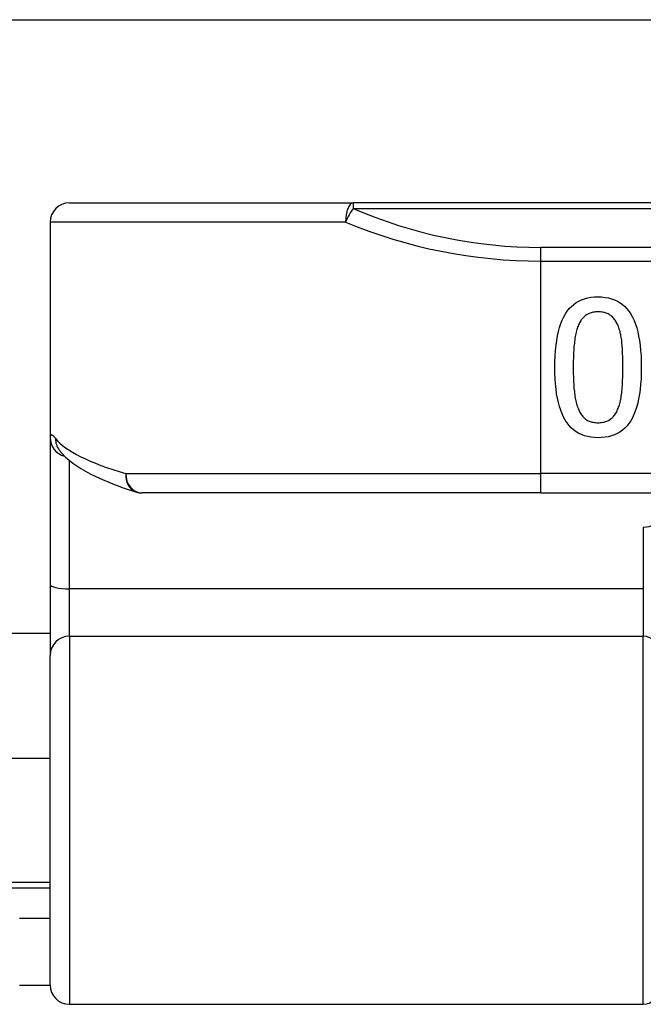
# Model space of a CAD drawing. Header units: inches. Extents: x 12 to 399, y 35 to 188.
# Tile 72 of 142: x 90.43 to 91.066, y 105.73 to 106.732. Entities that reach past the tile are written whole.
import ezdxf

# ---------------------------------------------------------------- set-up
doc = ezdxf.new("R2010")
doc.units = ezdxf.units.IN
doc.header["$MEASUREMENT"] = 0
doc.layers.add('Visible Edges(ANSI)', color=7, linetype='Continuous', lineweight=25)
doc.layers.add('Visible Tangent Edges(ANSI)', color=7, linetype='Continuous', lineweight=25)

msp = doc.modelspace()

# ---------------------------------------------------------------- linework, layer by layer
at = {"layer": 'Visible Edges(ANSI)'}
for p, q in [((55.0918, 106.7322), (95.0278, 106.7322)), ((90.481, 106.5457), (90.7702, 106.5457)), ((92.6524, 106.5457), (90.7702, 106.5457)), ((90.4613, 106.526), (90.4613, 106.3066)), ((90.4613, 106.3066), (90.4613, 106.1571)), ((90.4704, 106.2943), (90.4707, 106.2939)), ((90.9613, 106.2504), (90.555, 106.2504)), ((90.9613, 106.2504), (92.4613, 106.2504)), ((90.4613, 106.1571), (90.4613, 106.0848)), ((90.4613, 106.1072), (76.3098, 106.1072)), ((90.4613, 105.7494), (90.4613, 106.0848)), ((90.3078, 105.9802), (90.4613, 105.9802)), ((90.3078, 105.8542), (90.4613, 105.8542)), ((90.4613, 105.8172), (90.4303, 105.8172)), ((90.4303, 105.7492), (90.4613, 105.7492)), ((90.481, 105.7297), (91.0656, 105.7297))]:
    msp.add_line(p, q, dxfattribs=at)
at = {"layer": 'Visible Edges(ANSI)', "flags": 128}
for points in [[(90.9755, 106.3782), (90.9756, 106.3843), (90.9758, 106.3901), (90.9762, 106.3955), (90.9767, 106.4008), (90.9774, 106.4057), (90.9782, 106.4104), (90.9792, 106.4148), (90.9803, 106.4189), (90.9816, 106.4228), (90.983, 106.4263), (90.9846, 106.4296), (90.9863, 106.4327), (90.9882, 106.4355), (90.9902, 106.438), (90.9924, 106.4403), (90.9948, 106.4423), (90.9973, 106.4441), (91, 106.4457), (91.0028, 106.447), (91.0058, 106.4481), (91.009, 106.449), (91.0123, 106.4496), (91.0158, 106.4499), (91.0195, 106.45)], [(91.0195, 106.45), (91.0232, 106.4499), (91.0268, 106.4495), (91.0301, 106.4489), (91.0333, 106.4481), (91.0364, 106.447), (91.0392, 106.4456), (91.0419, 106.444), (91.0445, 106.4422), (91.0468, 106.4401), (91.049, 106.4378), (91.0511, 106.4352), (91.0529, 106.4323), (91.0546, 106.4293), (91.0562, 106.4259), (91.0576, 106.4223), (91.0589, 106.4185), (91.06, 106.4144), (91.0609, 106.41), (91.0618, 106.4054), (91.0624, 106.4005), (91.0629, 106.3953), (91.0633, 106.3899), (91.0635, 106.3843), (91.0636, 106.3784)], [(91.0195, 106.4347), (91.0182, 106.4347), (91.017, 106.4346), (91.0159, 106.4345), (91.0147, 106.4343), (91.0136, 106.4341), (91.0126, 106.4338), (91.0115, 106.4335), (91.0105, 106.4331), (91.0096, 106.4327), (91.0087, 106.4322), (91.0078, 106.4317), (91.0069, 106.4311), (91.0061, 106.4305), (91.0053, 106.4298), (91.0046, 106.4291), (91.0039, 106.4283), (91.0032, 106.4275), (91.0025, 106.4266), (91.0019, 106.4256), (91.0013, 106.4247), (91.0007, 106.4236), (91.0002, 106.4225), (90.9997, 106.4214), (90.9992, 106.4202)], [(91.0402, 106.4199), (91.0397, 106.4211), (91.0392, 106.4222), (91.0387, 106.4233), (91.0381, 106.4243), (91.0375, 106.4253), (91.0369, 106.4262), (91.0362, 106.4271), (91.0356, 106.428), (91.0348, 106.4288), (91.0341, 106.4295), (91.0333, 106.4302), (91.0325, 106.4309), (91.0317, 106.4315), (91.0308, 106.4321), (91.0298, 106.4326), (91.0288, 106.433), (91.0278, 106.4334), (91.0268, 106.4338), (91.0257, 106.4341), (91.0245, 106.4343), (91.0233, 106.4345), (91.0221, 106.4346), (91.0208, 106.4347), (91.0195, 106.4347)], [(90.9992, 106.4202), (90.9987, 106.4191), (90.9983, 106.4179), (90.9979, 106.4166), (90.9976, 106.4153), (90.9972, 106.4139), (90.9969, 106.4125), (90.9966, 106.411), (90.9963, 106.4095), (90.996, 106.4079), (90.9958, 106.4063), (90.9956, 106.4046), (90.9954, 106.4029), (90.9952, 106.4011), (90.995, 106.3993), (90.9949, 106.3974), (90.9948, 106.3955), (90.9946, 106.3935), (90.9945, 106.3915), (90.9945, 106.3894), (90.9944, 106.3873), (90.9943, 106.3851), (90.9943, 106.3829), (90.9943, 106.3806), (90.9943, 106.3782)], [(91.0448, 106.3784), (91.0448, 106.3807), (91.0448, 106.3831), (91.0448, 106.3853), (91.0447, 106.3875), (91.0447, 106.3896), (91.0446, 106.3917), (91.0445, 106.3937), (91.0444, 106.3956), (91.0443, 106.3974), (91.0442, 106.3992), (91.0441, 106.4009), (91.0439, 106.4026), (91.0438, 106.4042), (91.0436, 106.4058), (91.0434, 106.4073), (91.0431, 106.4088), (91.0429, 106.4103), (91.0426, 106.4118), (91.0422, 106.4132), (91.0419, 106.4146), (91.0415, 106.416), (91.0411, 106.4173), (91.0406, 106.4186), (91.0402, 106.4199)], [(91.0195, 106.3066), (91.0158, 106.3067), (91.0123, 106.307), (91.0089, 106.3077), (91.0057, 106.3085), (91.0027, 106.3097), (90.9998, 106.311), (90.9971, 106.3126), (90.9946, 106.3145), (90.9922, 106.3166), (90.9901, 106.319), (90.988, 106.3216), (90.9862, 106.3244), (90.9845, 106.3275), (90.9829, 106.3309), (90.9815, 106.3345), (90.9802, 106.3383), (90.9791, 106.3424), (90.9782, 106.3468), (90.9773, 106.3514), (90.9767, 106.3563), (90.9762, 106.3614), (90.9758, 106.3668), (90.9756, 106.3724), (90.9755, 106.3782)], [(90.9943, 106.3782), (90.9943, 106.3759), (90.9943, 106.3736), (90.9943, 106.3714), (90.9944, 106.3692), (90.9945, 106.3671), (90.9945, 106.365), (90.9946, 106.363), (90.9948, 106.361), (90.9949, 106.3591), (90.995, 106.3572), (90.9952, 106.3554), (90.9954, 106.3536), (90.9956, 106.3519), (90.9958, 106.3502), (90.996, 106.3486), (90.9963, 106.347), (90.9966, 106.3455), (90.9969, 106.344), (90.9972, 106.3426), (90.9976, 106.3412), (90.998, 106.3399), (90.9984, 106.3386), (90.9988, 106.3373), (90.9993, 106.3361)], [(91.0636, 106.3784), (91.0635, 106.3723), (91.0633, 106.3665), (91.0629, 106.361), (91.0624, 106.3557), (91.0617, 106.3508), (91.0609, 106.3461), (91.0599, 106.3417), (91.0588, 106.3375), (91.0575, 106.3337), (91.0561, 106.3301), (91.0545, 106.3268), (91.0528, 106.3238), (91.0509, 106.321), (91.0489, 106.3185), (91.0467, 106.3163), (91.0443, 106.3142), (91.0418, 106.3124), (91.0391, 106.3109), (91.0362, 106.3095), (91.0332, 106.3085), (91.03, 106.3076), (91.0267, 106.307), (91.0232, 106.3067), (91.0195, 106.3066)], [(91.04, 106.3364), (91.0405, 106.3376), (91.0409, 106.3388), (91.0413, 106.3401), (91.0417, 106.3415), (91.0421, 106.3429), (91.0424, 106.3443), (91.0427, 106.3458), (91.043, 106.3474), (91.0432, 106.349), (91.0435, 106.3506), (91.0437, 106.3524), (91.0438, 106.3541), (91.044, 106.3559), (91.0441, 106.3578), (91.0443, 106.3597), (91.0444, 106.3616), (91.0445, 106.3635), (91.0446, 106.3655), (91.0447, 106.3676), (91.0447, 106.3697), (91.0448, 106.3718), (91.0448, 106.3739), (91.0448, 106.3761), (91.0448, 106.3784)], [(90.9993, 106.3361), (90.9998, 106.335), (91.0003, 106.3339), (91.0008, 106.3328), (91.0014, 106.3318), (91.002, 106.3309), (91.0026, 106.33), (91.0032, 106.3291), (91.0039, 106.3283), (91.0046, 106.3275), (91.0054, 106.3268), (91.0061, 106.3261), (91.0069, 106.3255), (91.0078, 106.3249), (91.0086, 106.3244), (91.0095, 106.3239), (91.0105, 106.3235), (91.0115, 106.3231), (91.0125, 106.3228), (91.0136, 106.3225), (91.0147, 106.3223), (91.0158, 106.3221), (91.017, 106.322), (91.0182, 106.3219), (91.0195, 106.3218)], [(91.0195, 106.3218), (91.0208, 106.3219), (91.022, 106.322), (91.0232, 106.3221), (91.0243, 106.3223), (91.0254, 106.3225), (91.0265, 106.3228), (91.0276, 106.3231), (91.0286, 106.3235), (91.0295, 106.3239), (91.0304, 106.3244), (91.0313, 106.3249), (91.0322, 106.3255), (91.033, 106.3261), (91.0338, 106.3268), (91.0345, 106.3275), (91.0353, 106.3283), (91.036, 106.3291), (91.0366, 106.33), (91.0373, 106.3309), (91.0379, 106.3319), (91.0385, 106.333), (91.039, 106.334), (91.0395, 106.3352), (91.04, 106.3364)], [(90.4707, 106.2939), (90.477, 106.2869), (90.4844, 106.2807), (90.4927, 106.2751), (90.502, 106.2699), (90.5123, 106.2649), (90.5236, 106.2602), (90.5359, 106.2556), (90.5493, 106.2513)]]:
    msp.add_lwpolyline(points, dxfattribs=at)
at = {"layer": 'Visible Edges(ANSI)'}
for centre, radius, start, end in [((90.481, 106.526), 0.0197, 90, 180), ((90.555, 106.2701), 0.0197, 252.9585, 270), ((90.481, 105.7494), 0.0197, 180, 270), ((91.0656, 105.7455), 0.0157, 270, 0)]:
    msp.add_arc(centre, radius, start, end, dxfattribs=at)
at = {"layer": 'Visible Tangent Edges(ANSI)'}
for p, q in [((90.7702, 106.5457), (90.7702, 106.5399)), ((90.7702, 106.5399), (92.6524, 106.5399)), ((90.7624, 106.526), (90.4613, 106.526)), ((90.9613, 106.4864), (90.9613, 106.5003)), ((92.4613, 106.5003), (90.9613, 106.5003)), ((90.9613, 106.2701), (90.9613, 106.4864)), ((90.9613, 106.4864), (92.4613, 106.4864)), ((90.481, 106.1527), (90.481, 106.2834)), ((90.5384, 106.2701), (90.9613, 106.2701)), ((92.4613, 106.2701), (90.9613, 106.2701)), ((90.9613, 106.2504), (90.9613, 106.2701)), ((91.0656, 106.2155), (91.0656, 106.1527)), ((91.0656, 106.1527), (90.481, 106.1527)), ((90.481, 106.1044), (90.481, 106.1527)), ((91.0656, 106.1527), (91.0656, 106.1044)), ((90.481, 106.1044), (90.481, 105.7297)), ((90.481, 106.1044), (91.0656, 106.1044)), ((91.0656, 105.7297), (91.0656, 106.1044)), ((90.3078, 105.8482), (90.4613, 105.8482))]:
    msp.add_line(p, q, dxfattribs=at)
at = {"layer": 'Visible Tangent Edges(ANSI)', "flags": 128}
msp.add_lwpolyline([(90.4668, 106.3059), (90.4664, 106.3064), (90.466, 106.3069), (90.4655, 106.3074), (90.4652, 106.3078), (90.4648, 106.3082), (90.4644, 106.3085), (90.4641, 106.3088), (90.4638, 106.309), (90.4635, 106.3092), (90.4632, 106.3093), (90.4629, 106.3094), (90.4627, 106.3095), (90.4625, 106.3095), (90.4623, 106.3094), (90.4621, 106.3094), (90.4619, 106.3092), (90.4618, 106.3091), (90.4617, 106.3088), (90.4616, 106.3086), (90.4615, 106.3083), (90.4614, 106.3079), (90.4614, 106.3075), (90.4613, 106.3071), (90.4613, 106.3066)], dxfattribs=at)
at = {"layer": 'Visible Tangent Edges(ANSI)'}
msp.add_arc((90.9613, 106.9806), 0.4803, 246.5561, 270, dxfattribs=at)
for centre, major_axis, ratio, start_param, end_param in [((90.7702, 106.526), (0, 0.0197), 0.39785, 0, 1.570796), ((90.7702, 106.526), (0.0078, 0.0181), 0.369668, 0.864875, 1.72975), ((90.9613, 106.9667), (0.5, 0), 0.96063, 4.303216, 4.712389), ((90.481, 106.3066), (-0.0197, 0), 0.985236, 0, 1.320384), ((90.4863, 106.3059), (-0.0156, -0.012), 0.971402, 5.610492, 6.283185), ((90.9613, 106.3196), (-0.5, 0), 0.185699, 0.148494, 0.562654), ((90.555, 106.2701), (-0.0058, -0.0188), 0.834757, 4.962887, 6.283185), ((90.555, 106.2701), (0, -0.0197), 0.845842, 4.712389, 6.283185), ((91.0656, 106.2247), (0.0157, 0), 0.580671, 4.712389, 6.283185), ((90.481, 106.1571), (-0.0197, 0), 0.225879, 0, 1.570796), ((90.481, 106.0848), (-0.0197, 0), 0.998608, 4.712389, 6.283185), ((91.0656, 106.0887), (0.0157, 0), 0.998608, 0, 1.570796)]:
    msp.add_ellipse(centre, major_axis=major_axis, ratio=ratio, start_param=start_param, end_param=end_param, dxfattribs=at)

doc.saveas('drawing.dxf')
